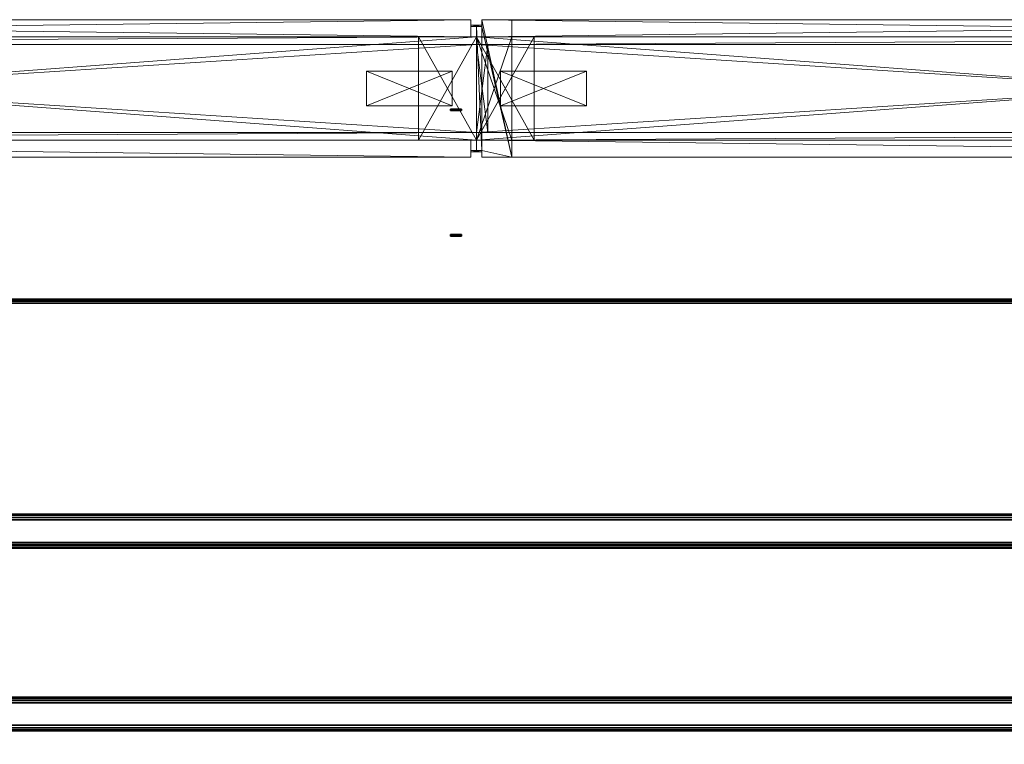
# Model space of a CAD drawing. Header units: inches. Extents: x 18783 to 19393, y 13900 to 14269.
# Tile 248 of 256: x 19336 to 19364, y 14247 to 14269. Entities that reach past the tile are written whole.
import ezdxf

# ---------------------------------------------------------------- set-up
doc = ezdxf.new("R2010")
doc.units = ezdxf.units.IN
doc.header["$LTSCALE"] = 96
doc.header["$MEASUREMENT"] = 0
for name, color, linetype in [('A-FURN-3-TABLE-LEG-BASE-EXTENSION', 251, 'Continuous'), ('A-FURN-3-WKSF-TOP', 254, 'Continuous'), ('A-FURN-3-WKSF-TRIM', 252, 'Continuous'), ('CET Default', 7, 'Continuous')]:
    doc.layers.add(name, color=color, linetype=linetype)
for name, color, linetype, true_color in [('CET color AntiqueWhite3', 7, 'Continuous', 0xc6c3b4), ('CET color Grey4', 7, 'Continuous', 0x0a0a0a), ('CET color Grey65', 7, 'Continuous', 0xa6a6a4), ('CET color Grey80', 7, 'Continuous', 0xcdcec9)]:
    doc.layers.add(name, color=color, linetype=linetype, true_color=true_color)

# ---------------------------------------------------------------- blocks, each defined once
blk = doc.blocks.new('TARA-2970-JE-3D-3')
at = {"layer": 'A-FURN-3-TABLE-LEG-BASE-EXTENSION'}
for points in [[(3.608, -7.356, 27.159), (3.608, -7.252, 27.159), (68.392, -7.252, 27.159), (68.392, -7.356, 27.159)], [(68.234, -7.255, 27.61), (68.258, -7.252, 27.583), (3.742, -7.252, 27.583), (3.766, -7.255, 27.61)], [(67.486, -8.073, 27.75), (67.486, -7.419, 27.75), (4.514, -7.419, 27.75), (4.514, -8.073, 27.75)], [(68.392, -8.133, 25.619), (68.392, -8.237, 25.619), (3.608, -8.237, 25.619), (3.608, -8.133, 25.619)], [(3.608, -12.568, 25.619), (3.608, -8.237, 25.619), (68.392, -8.237, 25.619), (68.392, -12.568, 25.619)], [(68.234, -8.133, 27.595), (68.258, -8.133, 27.585), (3.742, -8.133, 27.585), (3.766, -8.133, 27.595)], [(3.608, -12.672, 25.619), (3.608, -12.568, 25.619), (68.392, -12.568, 25.619), (68.392, -12.672, 25.619)], [(3.766, -12.673, 27.595), (3.742, -12.672, 27.585), (68.258, -12.672, 27.585), (68.234, -12.673, 27.595)], [(4.514, -12.732, 27.75), (4.514, -13.386, 27.75), (67.486, -13.386, 27.75), (67.486, -12.732, 27.75)], [(68.392, -13.449, 27.159), (68.392, -13.553, 27.159), (3.608, -13.553, 27.159), (3.608, -13.449, 27.159)], [(3.766, -13.551, 27.61), (3.742, -13.553, 27.583), (68.258, -13.553, 27.583), (68.234, -13.551, 27.61)]]:
    blk.add_3dface(points, dxfattribs=at)
for points, invisible_edges in [([(68.258, -7.252, 27.583), (68.392, -7.252, 27.435), (3.608, -7.252, 27.435), (3.742, -7.252, 27.583)], 2), ([(3.608, -7.252, 27.159), (3.608, -7.252, 27.435), (68.392, -7.252, 27.435), (68.392, -7.252, 27.159)], 10), ([(68.392, -8.133, 27.437), (68.392, -8.133, 25.619), (3.608, -8.133, 25.619), (3.608, -8.133, 27.437)], 10), ([(68.258, -8.133, 27.585), (68.392, -8.133, 27.437), (3.608, -8.133, 27.437), (3.742, -8.133, 27.585)], 2), ([(3.608, -12.672, 27.437), (3.608, -12.672, 25.619), (68.392, -12.672, 25.619), (68.392, -12.672, 27.437)], 10), ([(3.742, -12.672, 27.585), (3.608, -12.672, 27.437), (68.392, -12.672, 27.437), (68.258, -12.672, 27.585)], 2), ([(3.742, -13.553, 27.583), (3.608, -13.553, 27.435), (68.392, -13.553, 27.435), (68.258, -13.553, 27.583)], 2), ([(68.392, -13.553, 27.159), (68.392, -13.553, 27.435), (3.608, -13.553, 27.435), (3.608, -13.553, 27.159)], 10)]:
    blk.add_3dface(points, dxfattribs=dict(at, invisible_edges=invisible_edges))
at = {"layer": 'A-FURN-3-WKSF-TOP', "invisible_edges": 12}
for points in [[(70.882, -1.118, 29), (1.118, -1.118, 29), (1.118, -29.882, 29), (70.882, -29.882, 29)], [(1.118, -29.882, 27.75), (1.118, -1.118, 27.75), (70.882, -1.118, 27.75), (70.882, -29.882, 27.75)]]:
    blk.add_3dface(points, dxfattribs=at)
at = {"layer": 'A-FURN-3-WKSF-TRIM'}
blk.add_3dface([(70.882, -1, 28.882), (70.882, -1, 27.868), (1.118, -1, 27.868), (1.118, -1, 28.882)], dxfattribs=at)
at = {"layer": 'A-FURN-3-TABLE-LEG-BASE-EXTENSION'}
mesh = blk.add_polymesh((2, 4), dxfattribs=at)
for k, corner in enumerate([(67.486, -7.419, 27.75), (67.486, -7.344, 27.732), (67.486, -7.285, 27.682), (67.486, -7.255, 27.61), (4.514, -7.419, 27.75), (4.514, -7.344, 27.732), (4.514, -7.285, 27.682), (4.514, -7.255, 27.61)]):
    mesh.set_mesh_vertex(divmod(k, 4), corner)
mesh = blk.add_polymesh((2, 4), dxfattribs=at)
for k, corner in enumerate([(67.486, -8.235, 27.61), (67.486, -8.206, 27.682), (67.486, -8.148, 27.732), (67.486, -8.073, 27.75), (4.514, -8.235, 27.61), (4.514, -8.206, 27.682), (4.514, -8.148, 27.732), (4.514, -8.073, 27.75)]):
    mesh.set_mesh_vertex(divmod(k, 4), corner)
mesh = blk.add_polymesh((2, 4), dxfattribs=at)
for k, corner in enumerate([(4.514, -12.57, 27.61), (4.514, -12.599, 27.682), (4.514, -12.657, 27.732), (4.514, -12.732, 27.75), (67.486, -12.57, 27.61), (67.486, -12.599, 27.682), (67.486, -12.657, 27.732), (67.486, -12.732, 27.75)]):
    mesh.set_mesh_vertex(divmod(k, 4), corner)
mesh = blk.add_polymesh((2, 4), dxfattribs=at)
for k, corner in enumerate([(4.514, -13.386, 27.75), (4.514, -13.462, 27.732), (4.514, -13.521, 27.682), (4.514, -13.551, 27.61), (67.486, -13.386, 27.75), (67.486, -13.462, 27.732), (67.486, -13.521, 27.682), (67.486, -13.551, 27.61)]):
    mesh.set_mesh_vertex(divmod(k, 4), corner)
at = {"layer": 'A-FURN-3-WKSF-TRIM'}
mesh = blk.add_polymesh((2, 4), dxfattribs=at)
for k, corner in enumerate([(70.882, -1.118, 29), (70.882, -1.059, 28.984), (70.882, -1.016, 28.941), (70.882, -1, 28.882), (1.118, -1.118, 29), (1.118, -1.059, 28.984), (1.118, -1.016, 28.941), (1.118, -1, 28.882)]):
    mesh.set_mesh_vertex(divmod(k, 4), corner)
mesh = blk.add_polymesh((2, 4), dxfattribs=at)
for k, corner in enumerate([(70.882, -1, 27.868), (70.882, -1.016, 27.809), (70.882, -1.059, 27.766), (70.882, -1.118, 27.75), (1.118, -1, 27.868), (1.118, -1.016, 27.809), (1.118, -1.059, 27.766), (1.118, -1.118, 27.75)]):
    mesh.set_mesh_vertex(divmod(k, 4), corner)
blk = doc.blocks.new('*C102')
at = {"layer": 'CET color Grey4', "linetype": 'Continuous'}
mesh = blk.add_polyface(dxfattribs=at)
corners = [(0.157, 3.843, 1.252), (-0.157, 3.843, 1.252), (-0.157, 3.843, 107), (0.157, 3.843, 107), (-0.157, 3.803, 1.252), (-0.157, 3.803, 107), (0.157, 3.803, 1.252), (0.157, 3.803, 107)]
mesh.append_faces([[corners[k] for k in face] for face in [(0, 2, 3, 0), (1, 5, 2, 1), (1, 6, 4, 1), (5, 3, 2, 5), (4, 7, 5, 4), (6, 3, 7, 6)]], dxfattribs={"vtx0": -1, "vtx3": -1})
mesh.append_faces([[corners[k] for k in face] for face in [(0, 1, 2, 0), (1, 4, 5, 1), (1, 0, 6, 1), (5, 7, 3, 5), (4, 6, 7, 4), (6, 0, 3, 6)]], dxfattribs={"vtx2": -1})
mesh = blk.add_polyface(dxfattribs=at)
corners = [(-0.157, 0.157, 1.252), (0.157, 0.157, 1.252), (0.157, 0.157, 107), (-0.157, 0.157, 107), (0.157, 0.197, 1.252), (0.157, 0.197, 107), (-0.157, 0.197, 1.252), (-0.157, 0.197, 107)]
mesh.append_faces([[corners[k] for k in face] for face in [(0, 2, 3, 0), (1, 5, 2, 1), (1, 6, 4, 1), (5, 3, 2, 5), (4, 7, 5, 4), (6, 3, 7, 6)]], dxfattribs={"vtx0": -1, "vtx3": -1})
mesh.append_faces([[corners[k] for k in face] for face in [(0, 1, 2, 0), (1, 4, 5, 1), (1, 0, 6, 1), (5, 7, 3, 5), (4, 6, 7, 4), (6, 0, 3, 6)]], dxfattribs={"vtx2": -1})
blk = doc.blocks.new('*C104')
at = {"layer": 'CET Default', "linetype": 'Continuous', "rotation": 179.9999999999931}
blk.add_blockref('*C102', (140.753, 363.631), dxfattribs=at)
blk = doc.blocks.new('*C156')
at = {"layer": 'CET color AntiqueWhite3', "linetype": 'Continuous', "lineweight": 0}
mesh = blk.add_polyface(dxfattribs=at)
corners = [(39.843, 0.5, 107), (0.157, 0.5, 107), (0.157, 0, 107), (39.843, 0, 107), (0.157, 0.5, 1.252), (0.157, 0, 1.252), (39.843, 0.5, 1.252), (39.843, 0, 1.252)]
mesh.append_faces([[corners[k] for k in face] for face in [(0, 2, 3, 0), (1, 5, 2, 1), (1, 6, 4, 1), (5, 3, 2, 5), (4, 7, 5, 4), (6, 3, 7, 6)]], dxfattribs={"vtx0": -1, "vtx3": -1})
mesh.append_faces([[corners[k] for k in face] for face in [(0, 1, 2, 0), (1, 4, 5, 1), (1, 0, 6, 1), (5, 7, 3, 5), (4, 6, 7, 4), (6, 0, 3, 6)]], dxfattribs={"vtx2": -1})
at = {"layer": 'CET color Grey4', "linetype": 'Continuous', "lineweight": 0}
mesh = blk.add_polyface(dxfattribs=at)
corners = [(40, 3.5), (0, 3.5), (0, 3.5, 1.252), (40, 3.5, 1.252), (0, 0.5), (0, 0.5, 1.252), (40, 0.5), (40, 0.5, 1.252)]
mesh.append_faces([[corners[k] for k in face] for face in [(0, 2, 3, 0), (1, 5, 2, 1), (1, 6, 4, 1), (5, 3, 2, 5), (4, 7, 5, 4), (6, 3, 7, 6)]], dxfattribs={"vtx0": -1, "vtx3": -1})
mesh.append_faces([[corners[k] for k in face] for face in [(0, 1, 2, 0), (1, 4, 5, 1), (1, 0, 6, 1), (5, 7, 3, 5), (4, 6, 7, 4), (6, 0, 3, 6)]], dxfattribs={"vtx2": -1})
mesh = blk.add_polyface(dxfattribs=at)
corners = [(0, 3.28, 107), (0, 0.72, 107), (0, 0.72, 108), (0, 3.28, 108), (40, 3.28, 107), (40, 0.72, 108), (40, 0.72, 107), (40, 3.28, 108)]
mesh.append_faces([[corners[k] for k in face] for face in [(0, 2, 3, 0), (4, 5, 6, 4), (0, 6, 1, 0), (1, 5, 2, 1), (2, 7, 3, 2), (3, 4, 0, 3)]], dxfattribs={"vtx0": -1, "vtx3": -1})
mesh.append_faces([[corners[k] for k in face] for face in [(0, 1, 2, 0), (4, 7, 5, 4), (0, 4, 6, 0), (1, 6, 5, 1), (2, 5, 7, 2), (3, 7, 4, 3)]], dxfattribs={"vtx2": -1})
at = {"layer": 'CET color Grey80', "linetype": 'Continuous', "lineweight": 0}
mesh = blk.add_polyface(dxfattribs=at)
corners = [(39.843, 4, 1.252), (0.157, 4, 1.252), (0.157, 4, 107), (39.843, 4, 107)]
mesh.append_faces([[corners[k] for k in face] for face in [(0, 2, 3, 0)]], dxfattribs={"vtx0": -1, "vtx3": -1})
mesh.append_faces([[corners[k] for k in face] for face in [(0, 1, 2, 0)]], dxfattribs={"vtx2": -1})
mesh = blk.add_polyface(dxfattribs=at)
corners = [(39.843, 4, 1.252), (39.843, 3.5, 1.252), (0.157, 4, 1.252), (0.157, 3.5, 1.252)]
mesh.append_faces([[corners[k] for k in face] for face in [(2, 1, 3, 2)]], dxfattribs={"vtx0": -1, "vtx3": -1})
mesh.append_faces([[corners[k] for k in face] for face in [(0, 1, 2, 0)]], dxfattribs={"vtx1": -1})
mesh = blk.add_polyface(dxfattribs=at)
corners = [(39.843, 3.5, 107), (39.843, 4, 107), (0.157, 4, 107), (0.157, 3.5, 107)]
mesh.append_faces([[corners[k] for k in face] for face in [(0, 2, 3, 0)]], dxfattribs={"vtx0": -1, "vtx3": -1})
mesh.append_faces([[corners[k] for k in face] for face in [(0, 1, 2, 0)]], dxfattribs={"vtx2": -1})
mesh = blk.add_polyface(dxfattribs=at)
corners = [(39.843, 3.5, 107), (39.843, 3.5, 1.252), (39.843, 4, 107), (39.843, 4, 1.252)]
mesh.append_faces([[corners[k] for k in face] for face in [(2, 1, 3, 2)]], dxfattribs={"vtx0": -1, "vtx3": -1})
mesh.append_faces([[corners[k] for k in face] for face in [(0, 1, 2, 0)]], dxfattribs={"vtx1": -1})
mesh = blk.add_polyface(dxfattribs=at)
corners = [(40, 3.5, 9.906), (0, 3.5, 9.906), (0, 3.5, 11.65), (40, 3.5, 11.65), (0, 0.5, 9.906), (0, 0.5, 11.65), (40, 0.5, 9.906), (40, 0.5, 11.65)]
mesh.append_faces([[corners[k] for k in face] for face in [(0, 2, 3, 0), (1, 5, 2, 1), (1, 6, 4, 1), (5, 3, 2, 5), (4, 7, 5, 4), (6, 3, 7, 6)]], dxfattribs={"vtx0": -1, "vtx3": -1})
mesh.append_faces([[corners[k] for k in face] for face in [(0, 1, 2, 0), (1, 4, 5, 1), (1, 0, 6, 1), (5, 7, 3, 5), (4, 6, 7, 4), (6, 0, 3, 6)]], dxfattribs={"vtx2": -1})
mesh = blk.add_polyface(dxfattribs=at)
corners = [(40, 3.28, 107), (40, 3.5, 107), (0, 3.28, 107), (0, 3.5, 107), (40, 3.28, 105.677), (0, 3.28, 105.677), (40, 0.72, 105.677), (0, 0.72, 105.677), (40, 0.72, 107), (0, 0.72, 107), (40, 0.5, 107), (0, 0.5, 107), (40, 0.5, 104.165), (0, 0.5, 104.165), (0, 3.5, 104.165), (40, 3.5, 104.165)]
mesh.append_faces([[corners[k] for k in face] for face in [(2, 14, 5, 2), (4, 15, 0, 4)]], dxfattribs={"vtx0": -1, "vtx1": -1, "vtx3": -1})
mesh.append_faces([[corners[k] for k in face] for face in [(7, 13, 11, 7), (7, 14, 13, 7), (15, 4, 6, 15)]], dxfattribs={"vtx0": -1, "vtx2": -1, "vtx3": -1})
mesh.append_faces([[corners[k] for k in face] for face in [(7, 11, 9, 7)]], dxfattribs={"vtx0": -1, "vtx3": -1})
mesh.append_faces([[corners[k] for k in face] for face in [(0, 1, 2, 0), (4, 0, 5, 4), (6, 4, 7, 6), (8, 6, 9, 8), (10, 8, 11, 10), (12, 10, 13, 12), (8, 10, 6, 8), (15, 12, 14, 15), (1, 15, 3, 1)]], dxfattribs={"vtx1": -1})
mesh.append_faces([[corners[k] for k in face] for face in [(7, 5, 14, 7), (12, 15, 6, 12), (10, 12, 6, 10)]], dxfattribs={"vtx1": -1, "vtx2": -1})
mesh.append_faces([[corners[k] for k in face] for face in [(1, 3, 2, 1), (0, 2, 5, 0), (4, 5, 7, 4), (6, 7, 9, 6), (8, 9, 11, 8), (10, 11, 13, 10), (2, 3, 14, 2), (15, 1, 0, 15), (12, 13, 14, 12), (15, 14, 3, 15)]], dxfattribs={"vtx2": -1})
mesh = blk.add_polyface(dxfattribs=at)
corners = [(0.157, 3.5, 1.252), (39.843, 3.5, 1.252), (0.157, 3.5, 107), (39.843, 3.5, 107)]
mesh.append_faces([[corners[k] for k in face] for face in [(2, 1, 3, 2)]], dxfattribs={"vtx0": -1, "vtx3": -1})
mesh.append_faces([[corners[k] for k in face] for face in [(0, 1, 2, 0)]], dxfattribs={"vtx1": -1})
mesh = blk.add_polyface(dxfattribs=at)
corners = [(40, 3.5, 11.65), (38.319, 3.5, 11.65), (38.319, 3.5, 104.165), (40, 3.5, 104.165), (38.319, 0.5, 11.65), (38.319, 0.5, 104.165), (40, 0.5, 11.65), (40, 0.5, 104.165)]
mesh.append_faces([[corners[k] for k in face] for face in [(0, 2, 3, 0), (1, 5, 2, 1), (1, 6, 4, 1), (5, 3, 2, 5), (4, 7, 5, 4), (6, 3, 7, 6)]], dxfattribs={"vtx0": -1, "vtx3": -1})
mesh.append_faces([[corners[k] for k in face] for face in [(0, 1, 2, 0), (1, 4, 5, 1), (1, 0, 6, 1), (5, 7, 3, 5), (4, 6, 7, 4), (6, 0, 3, 6)]], dxfattribs={"vtx2": -1})
mesh = blk.add_polyface(dxfattribs=at)
corners = [(39.299, 2.5, 0.5), (36.799, 2.5, 0.5), (36.799, 2.5, 10.831), (39.299, 2.5, 10.831), (36.799, 1.5, 0.5), (36.799, 1.5, 10.831), (39.299, 1.5, 0.5), (39.299, 1.5, 10.831)]
mesh.append_faces([[corners[k] for k in face] for face in [(0, 2, 3, 0), (1, 5, 2, 1), (1, 6, 4, 1), (5, 3, 2, 5), (4, 7, 5, 4), (6, 3, 7, 6)]], dxfattribs={"vtx0": -1, "vtx3": -1})
mesh.append_faces([[corners[k] for k in face] for face in [(0, 1, 2, 0), (1, 4, 5, 1), (1, 0, 6, 1), (5, 7, 3, 5), (4, 6, 7, 4), (6, 0, 3, 6)]], dxfattribs={"vtx2": -1})
blk = doc.blocks.new('*C150')
at = {"layer": 'CET Default', "linetype": 'Continuous', "lineweight": 0, "rotation": 180.0000050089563}
blk.add_blockref('*C156', (178.405, 375.779), dxfattribs=at)
blk = doc.blocks.new('*C175')
at = {"layer": 'CET color AntiqueWhite3', "linetype": 'Continuous', "lineweight": 0}
mesh = blk.add_polyface(dxfattribs=at)
corners = [(39.843, 0.5, 107), (0.157, 0.5, 107), (0.157, 0, 107), (39.843, 0, 107), (0.157, 0.5, 1.252), (0.157, 0, 1.252), (39.843, 0.5, 1.252), (39.843, 0, 1.252)]
mesh.append_faces([[corners[k] for k in face] for face in [(0, 2, 3, 0), (1, 5, 2, 1), (1, 6, 4, 1), (5, 3, 2, 5), (4, 7, 5, 4), (6, 3, 7, 6)]], dxfattribs={"vtx0": -1, "vtx3": -1})
mesh.append_faces([[corners[k] for k in face] for face in [(0, 1, 2, 0), (1, 4, 5, 1), (1, 0, 6, 1), (5, 7, 3, 5), (4, 6, 7, 4), (6, 0, 3, 6)]], dxfattribs={"vtx2": -1})
at = {"layer": 'CET color Grey4', "linetype": 'Continuous', "lineweight": 0}
mesh = blk.add_polyface(dxfattribs=at)
corners = [(40, 3.5), (0, 3.5), (0, 3.5, 1.252), (40, 3.5, 1.252), (0, 0.5), (0, 0.5, 1.252), (40, 0.5), (40, 0.5, 1.252)]
mesh.append_faces([[corners[k] for k in face] for face in [(0, 2, 3, 0), (1, 5, 2, 1), (1, 6, 4, 1), (5, 3, 2, 5), (4, 7, 5, 4), (6, 3, 7, 6)]], dxfattribs={"vtx0": -1, "vtx3": -1})
mesh.append_faces([[corners[k] for k in face] for face in [(0, 1, 2, 0), (1, 4, 5, 1), (1, 0, 6, 1), (5, 7, 3, 5), (4, 6, 7, 4), (6, 0, 3, 6)]], dxfattribs={"vtx2": -1})
mesh = blk.add_polyface(dxfattribs=at)
corners = [(0, 3.28, 107), (0, 0.72, 107), (0, 0.72, 108), (0, 3.28, 108), (40, 3.28, 107), (40, 0.72, 108), (40, 0.72, 107), (40, 3.28, 108)]
mesh.append_faces([[corners[k] for k in face] for face in [(0, 2, 3, 0), (4, 5, 6, 4), (0, 6, 1, 0), (1, 5, 2, 1), (2, 7, 3, 2), (3, 4, 0, 3)]], dxfattribs={"vtx0": -1, "vtx3": -1})
mesh.append_faces([[corners[k] for k in face] for face in [(0, 1, 2, 0), (4, 7, 5, 4), (0, 4, 6, 0), (1, 6, 5, 1), (2, 5, 7, 2), (3, 7, 4, 3)]], dxfattribs={"vtx2": -1})
at = {"layer": 'CET color Grey80', "linetype": 'Continuous', "lineweight": 0}
mesh = blk.add_polyface(dxfattribs=at)
corners = [(39.843, 4, 1.252), (0.157, 4, 1.252), (0.157, 4, 107), (39.843, 4, 107)]
mesh.append_faces([[corners[k] for k in face] for face in [(0, 2, 3, 0)]], dxfattribs={"vtx0": -1, "vtx3": -1})
mesh.append_faces([[corners[k] for k in face] for face in [(0, 1, 2, 0)]], dxfattribs={"vtx2": -1})
mesh = blk.add_polyface(dxfattribs=at)
corners = [(39.843, 4, 1.252), (39.843, 3.5, 1.252), (0.157, 4, 1.252), (0.157, 3.5, 1.252)]
mesh.append_faces([[corners[k] for k in face] for face in [(2, 1, 3, 2)]], dxfattribs={"vtx0": -1, "vtx3": -1})
mesh.append_faces([[corners[k] for k in face] for face in [(0, 1, 2, 0)]], dxfattribs={"vtx1": -1})
mesh = blk.add_polyface(dxfattribs=at)
corners = [(39.843, 3.5, 107), (39.843, 4, 107), (0.157, 4, 107), (0.157, 3.5, 107)]
mesh.append_faces([[corners[k] for k in face] for face in [(0, 2, 3, 0)]], dxfattribs={"vtx0": -1, "vtx3": -1})
mesh.append_faces([[corners[k] for k in face] for face in [(0, 1, 2, 0)]], dxfattribs={"vtx2": -1})
mesh = blk.add_polyface(dxfattribs=at)
corners = [(0.157, 3.5, 1.252), (0.157, 3.5, 107), (0.157, 4, 107), (0.157, 4, 1.252)]
mesh.append_faces([[corners[k] for k in face] for face in [(0, 2, 3, 0)]], dxfattribs={"vtx0": -1, "vtx3": -1})
mesh.append_faces([[corners[k] for k in face] for face in [(0, 1, 2, 0)]], dxfattribs={"vtx2": -1})
mesh = blk.add_polyface(dxfattribs=at)
corners = [(40, 3.5, 9.906), (0, 3.5, 9.906), (0, 3.5, 11.65), (40, 3.5, 11.65), (0, 0.5, 9.906), (0, 0.5, 11.65), (40, 0.5, 9.906), (40, 0.5, 11.65)]
mesh.append_faces([[corners[k] for k in face] for face in [(0, 2, 3, 0), (1, 5, 2, 1), (1, 6, 4, 1), (5, 3, 2, 5), (4, 7, 5, 4), (6, 3, 7, 6)]], dxfattribs={"vtx0": -1, "vtx3": -1})
mesh.append_faces([[corners[k] for k in face] for face in [(0, 1, 2, 0), (1, 4, 5, 1), (1, 0, 6, 1), (5, 7, 3, 5), (4, 6, 7, 4), (6, 0, 3, 6)]], dxfattribs={"vtx2": -1})
mesh = blk.add_polyface(dxfattribs=at)
corners = [(1.681, 3.5, 11.65), (0, 3.5, 11.65), (0, 3.5, 104.165), (1.681, 3.5, 104.165), (0, 0.5, 11.65), (0, 0.5, 104.165), (1.681, 0.5, 11.65), (1.681, 0.5, 104.165)]
mesh.append_faces([[corners[k] for k in face] for face in [(0, 2, 3, 0), (1, 5, 2, 1), (1, 6, 4, 1), (5, 3, 2, 5), (4, 7, 5, 4), (6, 3, 7, 6)]], dxfattribs={"vtx0": -1, "vtx3": -1})
mesh.append_faces([[corners[k] for k in face] for face in [(0, 1, 2, 0), (1, 4, 5, 1), (1, 0, 6, 1), (5, 7, 3, 5), (4, 6, 7, 4), (6, 0, 3, 6)]], dxfattribs={"vtx2": -1})
mesh = blk.add_polyface(dxfattribs=at)
corners = [(40, 3.28, 107), (40, 3.5, 107), (0, 3.28, 107), (0, 3.5, 107), (40, 3.28, 105.677), (0, 3.28, 105.677), (40, 0.72, 105.677), (0, 0.72, 105.677), (40, 0.72, 107), (0, 0.72, 107), (40, 0.5, 107), (0, 0.5, 107), (40, 0.5, 104.165), (0, 0.5, 104.165), (0, 3.5, 104.165), (40, 3.5, 104.165)]
mesh.append_faces([[corners[k] for k in face] for face in [(2, 14, 5, 2), (4, 15, 0, 4)]], dxfattribs={"vtx0": -1, "vtx1": -1, "vtx3": -1})
mesh.append_faces([[corners[k] for k in face] for face in [(7, 13, 11, 7), (7, 14, 13, 7), (15, 4, 6, 15)]], dxfattribs={"vtx0": -1, "vtx2": -1, "vtx3": -1})
mesh.append_faces([[corners[k] for k in face] for face in [(7, 11, 9, 7)]], dxfattribs={"vtx0": -1, "vtx3": -1})
mesh.append_faces([[corners[k] for k in face] for face in [(0, 1, 2, 0), (4, 0, 5, 4), (6, 4, 7, 6), (8, 6, 9, 8), (10, 8, 11, 10), (12, 10, 13, 12), (8, 10, 6, 8), (15, 12, 14, 15), (1, 15, 3, 1)]], dxfattribs={"vtx1": -1})
mesh.append_faces([[corners[k] for k in face] for face in [(7, 5, 14, 7), (12, 15, 6, 12), (10, 12, 6, 10)]], dxfattribs={"vtx1": -1, "vtx2": -1})
mesh.append_faces([[corners[k] for k in face] for face in [(1, 3, 2, 1), (0, 2, 5, 0), (4, 5, 7, 4), (6, 7, 9, 6), (8, 9, 11, 8), (10, 11, 13, 10), (2, 3, 14, 2), (15, 1, 0, 15), (12, 13, 14, 12), (15, 14, 3, 15)]], dxfattribs={"vtx2": -1})
mesh = blk.add_polyface(dxfattribs=at)
corners = [(0.157, 3.5, 1.252), (39.843, 3.5, 1.252), (0.157, 3.5, 107), (39.843, 3.5, 107)]
mesh.append_faces([[corners[k] for k in face] for face in [(2, 1, 3, 2)]], dxfattribs={"vtx0": -1, "vtx3": -1})
mesh.append_faces([[corners[k] for k in face] for face in [(0, 1, 2, 0)]], dxfattribs={"vtx1": -1})
mesh = blk.add_polyface(dxfattribs=at)
corners = [(3.201, 2.5, 0.5), (0.701, 2.5, 0.5), (0.701, 2.5, 10.831), (3.201, 2.5, 10.831), (0.701, 1.5, 0.5), (0.701, 1.5, 10.831), (3.201, 1.5, 0.5), (3.201, 1.5, 10.831)]
mesh.append_faces([[corners[k] for k in face] for face in [(0, 2, 3, 0), (1, 5, 2, 1), (1, 6, 4, 1), (5, 3, 2, 5), (4, 7, 5, 4), (6, 3, 7, 6)]], dxfattribs={"vtx0": -1, "vtx3": -1})
mesh.append_faces([[corners[k] for k in face] for face in [(0, 1, 2, 0), (1, 4, 5, 1), (1, 0, 6, 1), (5, 7, 3, 5), (4, 6, 7, 4), (6, 0, 3, 6)]], dxfattribs={"vtx2": -1})
blk = doc.blocks.new('*C177')
at = {"layer": 'CET Default', "linetype": 'Continuous', "lineweight": 0, "rotation": 180.0000050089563}
blk.add_blockref('*C175', (138.405, 375.779), dxfattribs=at)
blk = doc.blocks.new('*C169')
at = {"layer": 'CET color Grey4', "linetype": 'Continuous', "lineweight": 0}
mesh = blk.add_polyface(dxfattribs=at)
corners = [(0.157, 3.843, 1.252), (-0.157, 3.843, 1.252), (-0.157, 3.843, 107), (0.157, 3.843, 107), (-0.157, 3.803, 1.252), (-0.157, 3.803, 107), (0.157, 3.803, 1.252), (0.157, 3.803, 107)]
mesh.append_faces([[corners[k] for k in face] for face in [(0, 2, 3, 0), (1, 5, 2, 1), (1, 6, 4, 1), (5, 3, 2, 5), (4, 7, 5, 4), (6, 3, 7, 6)]], dxfattribs={"vtx0": -1, "vtx3": -1})
mesh.append_faces([[corners[k] for k in face] for face in [(0, 1, 2, 0), (1, 4, 5, 1), (1, 0, 6, 1), (5, 7, 3, 5), (4, 6, 7, 4), (6, 0, 3, 6)]], dxfattribs={"vtx2": -1})
mesh = blk.add_polyface(dxfattribs=at)
corners = [(1.028, 3.5), (0, 3.5), (0, 3.5, 1.252), (1.028, 3.5, 1.252), (0, 0.5), (0, 0.5, 1.252), (1.028, 0.5), (1.028, 0.5, 1.252)]
mesh.append_faces([[corners[k] for k in face] for face in [(0, 2, 3, 0), (1, 5, 2, 1), (1, 6, 4, 1), (5, 3, 2, 5), (4, 7, 5, 4), (6, 3, 7, 6)]], dxfattribs={"vtx0": -1, "vtx3": -1})
mesh.append_faces([[corners[k] for k in face] for face in [(0, 1, 2, 0), (1, 4, 5, 1), (1, 0, 6, 1), (5, 7, 3, 5), (4, 6, 7, 4), (6, 0, 3, 6)]], dxfattribs={"vtx2": -1})
mesh = blk.add_polyface(dxfattribs=at)
corners = [(0, 3.28, 107), (0, 0.72, 107), (0, 0.72, 108), (0, 3.28, 108), (0.331, 3.28, 107), (0.331, 0.72, 108), (0.331, 0.72, 107), (0.331, 3.28, 108)]
mesh.append_faces([[corners[k] for k in face] for face in [(0, 2, 3, 0), (4, 5, 6, 4), (0, 6, 1, 0), (1, 5, 2, 1), (2, 7, 3, 2), (3, 4, 0, 3)]], dxfattribs={"vtx0": -1, "vtx3": -1})
mesh.append_faces([[corners[k] for k in face] for face in [(0, 1, 2, 0), (4, 7, 5, 4), (0, 4, 6, 0), (1, 6, 5, 1), (2, 5, 7, 2), (3, 7, 4, 3)]], dxfattribs={"vtx2": -1})
mesh = blk.add_polyface(dxfattribs=at)
corners = [(-0.157, 0.157, 1.252), (0.157, 0.157, 1.252), (0.157, 0.157, 107), (-0.157, 0.157, 107), (0.157, 0.197, 1.252), (0.157, 0.197, 107), (-0.157, 0.197, 1.252), (-0.157, 0.197, 107)]
mesh.append_faces([[corners[k] for k in face] for face in [(0, 2, 3, 0), (1, 5, 2, 1), (1, 6, 4, 1), (5, 3, 2, 5), (4, 7, 5, 4), (6, 3, 7, 6)]], dxfattribs={"vtx0": -1, "vtx3": -1})
mesh.append_faces([[corners[k] for k in face] for face in [(0, 1, 2, 0), (1, 4, 5, 1), (1, 0, 6, 1), (5, 7, 3, 5), (4, 6, 7, 4), (6, 0, 3, 6)]], dxfattribs={"vtx2": -1})
at = {"layer": 'CET color Grey65', "linetype": 'Continuous', "lineweight": 0}
mesh = blk.add_polyface(dxfattribs=at)
corners = [(1.031, 0, 107), (0.157, 0, 107), (1.031, 0, 1.252), (0.157, 0, 1.252), (1.031, 4, 107), (1.031, 4, 1.252), (0.157, 4, 107), (0.157, 4, 1.252), (0.157, 3.803, 107), (0.157, 3.803, 1.252), (0, 3.803, 107), (0, 3.803, 1.252), (0, 0.197, 107), (0, 0.197, 1.252), (0.157, 0.197, 1.252), (0.157, 0.197, 107)]
mesh.append_faces([[corners[k] for k in face] for face in [(2, 14, 9, 2), (8, 15, 0, 8)]], dxfattribs={"vtx0": -1, "vtx1": -1, "vtx2": -1, "vtx3": -1})
mesh.append_faces([[corners[k] for k in face] for face in [(2, 9, 7, 2), (14, 11, 9, 14)]], dxfattribs={"vtx0": -1, "vtx2": -1, "vtx3": -1})
mesh.append_faces([[corners[k] for k in face] for face in [(6, 0, 4, 6)]], dxfattribs={"vtx0": -1, "vtx3": -1})
mesh.append_faces([[corners[k] for k in face] for face in [(0, 1, 2, 0), (4, 0, 5, 4), (6, 4, 7, 6), (8, 6, 9, 8), (10, 8, 11, 10), (12, 10, 13, 12), (5, 2, 7, 5), (15, 12, 14, 15), (1, 15, 3, 1)]], dxfattribs={"vtx1": -1})
mesh.append_faces([[corners[k] for k in face] for face in [(8, 10, 15, 8), (6, 8, 0, 6)]], dxfattribs={"vtx1": -1, "vtx2": -1})
mesh.append_faces([[corners[k] for k in face] for face in [(1, 3, 2, 1), (0, 2, 5, 0), (4, 5, 7, 4), (6, 7, 9, 6), (8, 9, 11, 8), (10, 11, 13, 10), (14, 13, 11, 14), (2, 3, 14, 2), (15, 1, 0, 15), (10, 12, 15, 10), (12, 13, 14, 12), (15, 14, 3, 15)]], dxfattribs={"vtx2": -1})
blk = doc.blocks.new('*C162')
at = {"layer": 'CET Default', "linetype": 'Continuous', "lineweight": 0, "rotation": 1.001791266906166e-05}
blk.add_blockref('*C169', (138.405, 371.779), dxfattribs=at)
blk = doc.blocks.new('*C182')
at = {"layer": 'CET color Grey4', "linetype": 'Continuous', "lineweight": 0}
mesh = blk.add_polyface(dxfattribs=at)
corners = [(0.157, 3.843, 1.252), (-0.157, 3.843, 1.252), (-0.157, 3.843, 107), (0.157, 3.843, 107), (-0.157, 3.803, 1.252), (-0.157, 3.803, 107), (0.157, 3.803, 1.252), (0.157, 3.803, 107)]
mesh.append_faces([[corners[k] for k in face] for face in [(0, 2, 3, 0), (1, 5, 2, 1), (1, 6, 4, 1), (5, 3, 2, 5), (4, 7, 5, 4), (6, 3, 7, 6)]], dxfattribs={"vtx0": -1, "vtx3": -1})
mesh.append_faces([[corners[k] for k in face] for face in [(0, 1, 2, 0), (1, 4, 5, 1), (1, 0, 6, 1), (5, 7, 3, 5), (4, 6, 7, 4), (6, 0, 3, 6)]], dxfattribs={"vtx2": -1})
mesh = blk.add_polyface(dxfattribs=at)
corners = [(-0.157, 0.157, 1.252), (0.157, 0.157, 1.252), (0.157, 0.157, 107), (-0.157, 0.157, 107), (0.157, 0.197, 1.252), (0.157, 0.197, 107), (-0.157, 0.197, 1.252), (-0.157, 0.197, 107)]
mesh.append_faces([[corners[k] for k in face] for face in [(0, 2, 3, 0), (1, 5, 2, 1), (1, 6, 4, 1), (5, 3, 2, 5), (4, 7, 5, 4), (6, 3, 7, 6)]], dxfattribs={"vtx0": -1, "vtx3": -1})
mesh.append_faces([[corners[k] for k in face] for face in [(0, 1, 2, 0), (1, 4, 5, 1), (1, 0, 6, 1), (5, 7, 3, 5), (4, 6, 7, 4), (6, 0, 3, 6)]], dxfattribs={"vtx2": -1})
blk = doc.blocks.new('*C181')
at = {"layer": 'CET Default', "linetype": 'Continuous', "lineweight": 0, "rotation": 180.0000050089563}
blk.add_blockref('*C182', (138.405, 375.779), dxfattribs=at)

msp = doc.modelspace()

# ---------------------------------------------------------------- block references
msp.add_blockref('TARA-2970-JE-3D-3', (19315.008, 14261.38))
at = {"layer": 'CET Default', "linetype": 'Continuous', "lineweight": 0}
for name in ['*C177', '*C162', '*C181', '*C150']:
    msp.add_blockref(name, (19210.536, 13892.725), dxfattribs=at)
at = {"layer": 'CET Default', "linetype": 'Continuous'}
msp.add_blockref('*C104', (19207.597, 13902.427), dxfattribs=at)

doc.saveas('drawing.dxf')
